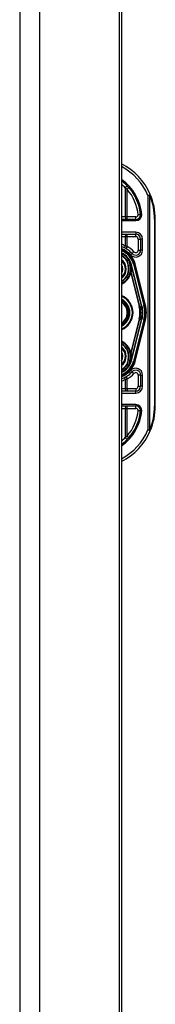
# Model space of a CAD drawing. Header units: inches. Extents: x 6 to 217, y 10 to 119.
# Tile 125 of 141: x 101.74 to 102.83, y 35.78 to 43.68. Entities that reach past the tile are written whole.
import ezdxf

# ---------------------------------------------------------------- set-up
doc = ezdxf.new("R2010")
doc.units = ezdxf.units.IN
doc.header["$MEASUREMENT"] = 0
doc.layers.add('Visible Edges(ANSI)', color=7, linetype='Continuous', lineweight=25)
doc.layers.add('Visible Tangent Edges(ANSI)', color=7, linetype='Continuous', lineweight=25)

msp = doc.modelspace()

# ---------------------------------------------------------------- linework, layer by layer
at = {"layer": 'Visible Edges(ANSI)'}
for p, q in [((101.7385, 79.6177), (101.7385, 20.1367)), ((102.5385, 79.6177), (102.5385, 20.1367)), ((102.557, 48.8921), (102.557, 22.736)), ((102.6707, 42.0748), (102.557, 42.0748)), ((102.828, 40.5767), (102.828, 42.0767)), ((102.557, 41.9567), (102.6706, 41.9567)), ((102.7099, 41.9173), (102.7099, 41.8279)), ((102.6152, 41.7501), (102.6148, 41.7507)), ((102.74, 41.3871), (102.6566, 41.7159)), ((102.6588, 41.7157), (102.7408, 41.3861)), ((102.6328, 41.7099), (102.636, 41.6971)), ((102.6363, 41.696), (102.6374, 41.6914)), ((102.6374, 41.6914), (102.7161, 41.381)), ((102.7161, 41.2725), (102.6374, 40.962)), ((102.6566, 40.9375), (102.74, 41.2664)), ((102.7408, 41.2673), (102.6588, 40.9377)), ((102.635, 40.9519), (102.6329, 40.9436)), ((102.6374, 40.962), (102.6356, 40.9543)), ((102.6154, 40.9036), (102.6148, 40.9028)), ((102.7099, 40.8256), (102.7099, 40.7362)), ((102.6706, 40.6968), (102.557, 40.6968)), ((102.557, 40.5787), (102.6707, 40.5787))]:
    msp.add_line(p, q, dxfattribs=at)
at = {"layer": 'Visible Edges(ANSI)', "flags": 128}
for points in [[(102.7099, 42.1104), (102.7099, 42.1104), (102.7098, 42.1104), (102.7095, 42.1104), (102.7092, 42.1104), (102.7089, 42.1104), (102.7084, 42.1104), (102.7079, 42.1104), (102.7073, 42.1104), (102.7066, 42.1104), (102.7058, 42.1105), (102.705, 42.1105), (102.7041, 42.1105), (102.7032, 42.1105), (102.7022, 42.1105), (102.7011, 42.1105), (102.7, 42.1105), (102.6989, 42.1105), (102.6977, 42.1106), (102.6965, 42.1106), (102.6952, 42.1106), (102.694, 42.1107), (102.6927, 42.1107), (102.6914, 42.1107), (102.6901, 42.1108)], [(102.7198, 42.1104), (102.7192, 42.1104), (102.7185, 42.1104), (102.7179, 42.1104), (102.7173, 42.1104), (102.7166, 42.1104), (102.716, 42.1104), (102.7154, 42.1104), (102.7149, 42.1104), (102.7143, 42.1104), (102.7138, 42.1104), (102.7133, 42.1104), (102.7128, 42.1104), (102.7124, 42.1104), (102.712, 42.1104), (102.7116, 42.1104), (102.7113, 42.1104), (102.7109, 42.1104), (102.7107, 42.1104), (102.7105, 42.1104), (102.7103, 42.1104), (102.7101, 42.1104), (102.71, 42.1104), (102.7099, 42.1104), (102.7099, 42.1104)], [(102.637, 40.9621), (102.6369, 40.9617), (102.6369, 40.9612), (102.6368, 40.9608), (102.6367, 40.9603), (102.6367, 40.9599), (102.6366, 40.9594), (102.6365, 40.959), (102.6364, 40.9586), (102.6364, 40.9581), (102.6363, 40.9577), (102.6362, 40.9573), (102.6361, 40.9569), (102.636, 40.9564), (102.6359, 40.956), (102.6359, 40.9556), (102.6358, 40.9552), (102.6357, 40.9548), (102.6356, 40.9544), (102.6355, 40.954), (102.6354, 40.9535), (102.6353, 40.9531), (102.6352, 40.9527), (102.6351, 40.9523), (102.635, 40.9519)], [(102.6155, 40.9036), (102.6154, 40.9036), (102.6154, 40.9036), (102.6154, 40.9035), (102.6153, 40.9035), (102.6153, 40.9035), (102.6152, 40.9034), (102.6152, 40.9034), (102.6152, 40.9034), (102.6151, 40.9034), (102.6151, 40.9033), (102.615, 40.9033), (102.615, 40.9033), (102.6149, 40.9032), (102.6149, 40.9032), (102.6148, 40.9032), (102.6148, 40.9032), (102.6147, 40.9032), (102.6147, 40.9031), (102.6146, 40.9031), (102.6146, 40.9031), (102.6146, 40.9031), (102.6145, 40.9031), (102.6145, 40.903), (102.6144, 40.903)], [(102.6156, 40.9038), (102.6156, 40.9038), (102.6156, 40.9038), (102.6156, 40.9038), (102.6156, 40.9038), (102.6156, 40.9038), (102.6156, 40.9038), (102.6156, 40.9038), (102.6156, 40.9037), (102.6156, 40.9037), (102.6156, 40.9037), (102.6156, 40.9037), (102.6155, 40.9037), (102.6155, 40.9037), (102.6155, 40.9037), (102.6155, 40.9037), (102.6155, 40.9037), (102.6155, 40.9037), (102.6155, 40.9037), (102.6155, 40.9037), (102.6155, 40.9037), (102.6155, 40.9037), (102.6155, 40.9036), (102.6155, 40.9036), (102.6155, 40.9036)], [(102.6901, 40.5427), (102.6914, 40.5427), (102.6927, 40.5428), (102.694, 40.5428), (102.6952, 40.5428), (102.6965, 40.5429), (102.6977, 40.5429), (102.6989, 40.5429), (102.7, 40.5429), (102.7011, 40.543), (102.7022, 40.543), (102.7032, 40.543), (102.7041, 40.543), (102.705, 40.543), (102.7058, 40.543), (102.7066, 40.543), (102.7073, 40.543), (102.7079, 40.543), (102.7084, 40.543), (102.7089, 40.543), (102.7092, 40.543), (102.7095, 40.543), (102.7098, 40.543), (102.7099, 40.543), (102.7099, 40.543)], [(102.7198, 40.543), (102.7192, 40.543), (102.7185, 40.543), (102.7179, 40.543), (102.7173, 40.543), (102.7166, 40.543), (102.716, 40.543), (102.7154, 40.543), (102.7149, 40.543), (102.7143, 40.543), (102.7138, 40.543), (102.7133, 40.543), (102.7128, 40.543), (102.7124, 40.543), (102.712, 40.543), (102.7116, 40.543), (102.7113, 40.543), (102.7109, 40.543), (102.7107, 40.543), (102.7105, 40.543), (102.7103, 40.543), (102.7101, 40.543), (102.71, 40.543), (102.7099, 40.543), (102.7099, 40.543)]]:
    msp.add_lwpolyline(points, dxfattribs=at)
at = {"layer": 'Visible Edges(ANSI)'}
for centre, radius, start, end in [((102.328, 42.0767), 0.5, 23.44387, 62.75152), ((102.328, 42.0767), 0.3834, 5.04314, 53.33516), ((102.328, 42.0767), 0.5, 0, 23.44387), ((102.6707, 42.1141), 0.0394, 270, 354.60623), ((102.6706, 41.9173), 0.0394, 0, 90), ((102.5021, 41.6767), 0.187, 41.89689, 72.92513), ((102.502, 41.6767), 0.1615, 13.97087, 70.11739), ((102.502, 41.6767), 0.1595, 14.22405, 69.85735), ((102.502, 41.6767), 0.1348, 33.26022, 65.95567), ((102.6706, 41.8279), 0.0394, 221.89689, 0), ((102.502, 41.6767), 0.089, 308.10737, 51.89263), ((102.6144, 41.7493), 0.0011, 33.21896, 43.49073), ((102.502, 41.6767), 0.1349, 14.22405, 32.87053), ((102.502, 41.6767), 0.1285, 295.31525, 1.32276), ((102.5862, 41.6845), 0.0514, 12.94897, 14.18759), ((102.502, 41.3267), 0.1437, 292.47015, 67.52985), ((102.502, 41.3267), 0.1102, 299.88429, 60.11571), ((102.502, 41.3267), 0.1004, 303.16815, 56.83185), ((102.502, 41.3267), 0.2208, 345.77595, 14.22405), ((102.502, 41.3267), 0.2455, 345.77595, 14.22405), ((102.502, 41.3267), 0.246, 346.02913, 13.97087), ((102.502, 40.9767), 0.1285, 358.97557, 64.68475), ((102.502, 40.9767), 0.089, 308.10737, 51.89263), ((102.502, 40.9767), 0.1615, 289.88261, 346.02913), ((102.502, 40.9767), 0.1595, 290.14265, 345.77595), ((102.502, 40.9767), 0.135, 327.29811, 345.77595), ((102.502, 40.9767), 0.1348, 294.04433, 326.73978), ((102.5021, 40.9767), 0.187, 287.07487, 318.10311), ((102.6706, 40.8256), 0.0394, 0, 138.10311), ((102.6706, 40.7362), 0.0394, 270, 0), ((102.328, 40.5767), 0.3834, 306.66484, 354.95686), ((102.6707, 40.5393), 0.0394, 5.39377, 90), ((102.328, 40.5767), 0.5, 336.55613, 0), ((102.328, 40.5767), 0.5, 297.24848, 336.55613)]:
    msp.add_arc(centre, radius, start, end, dxfattribs=at)
at = {"layer": 'Visible Tangent Edges(ANSI)'}
for p, q in [((101.8995, 20.1367), (101.8995, 79.6177)), ((102.5863, 42.329), (102.5863, 42.0944)), ((102.616, 42.3298), (102.6012, 42.3168)), ((102.6012, 42.0944), (102.6012, 42.3168)), ((102.7687, 42.2678), (102.7868, 42.2757)), ((102.7687, 42.2678), (102.7687, 40.3856)), ((102.7826, 42.2678), (102.7687, 42.2678)), ((102.7826, 40.3856), (102.7826, 42.2678)), ((102.5863, 42.0944), (102.557, 42.0944)), ((102.557, 42.0649), (102.6707, 42.0649)), ((102.6012, 42.0944), (102.5863, 42.0944)), ((102.6012, 42.0748), (102.6012, 42.0944)), ((102.6707, 42.0944), (102.6012, 42.0944)), ((102.6707, 42.0748), (102.6707, 42.0944)), ((102.6707, 42.0649), (102.6707, 42.0748)), ((102.828, 42.0767), (102.8223, 42.0767)), ((102.8223, 42.0767), (102.8223, 40.5767)), ((102.6706, 41.9724), (102.557, 41.9724)), ((102.6012, 41.937), (102.6012, 41.9567)), ((102.6706, 41.9724), (102.6706, 41.9567)), ((102.6706, 41.937), (102.6706, 41.9567)), ((102.557, 41.937), (102.5863, 41.937)), ((102.5863, 41.937), (102.5863, 41.8638)), ((102.5863, 41.937), (102.6012, 41.937)), ((102.6012, 41.8581), (102.6012, 41.937)), ((102.6012, 41.937), (102.6706, 41.937)), ((102.6902, 41.9173), (102.7099, 41.9173)), ((102.6902, 41.9173), (102.6902, 41.8279)), ((102.7257, 41.9173), (102.7099, 41.9173)), ((102.7257, 41.8279), (102.7257, 41.9173)), ((102.6012, 41.8581), (102.5918, 41.8408)), ((102.6295, 41.7911), (102.6413, 41.8016)), ((102.6559, 41.8148), (102.6413, 41.8016)), ((102.6902, 41.8279), (102.7099, 41.8279)), ((102.7257, 41.8279), (102.7099, 41.8279)), ((102.6022, 41.745), (102.5997, 41.7433)), ((102.5997, 41.7433), (102.6027, 41.744)), ((102.5997, 41.7433), (102.6096, 41.704)), ((102.6126, 41.7048), (102.6027, 41.744)), ((102.6144, 41.7504), (102.6142, 41.7503)), ((102.6148, 41.7507), (102.6144, 41.7504)), ((102.6144, 41.7499), (102.6146, 41.75)), ((102.6146, 41.7494), (102.6148, 41.7494)), ((102.6146, 41.7494), (102.6251, 41.7079)), ((102.6253, 41.708), (102.6148, 41.7494)), ((102.6153, 41.7499), (102.6152, 41.7498)), ((102.6566, 41.7159), (102.6528, 41.715)), ((102.6568, 41.7152), (102.6588, 41.7157)), ((102.6664, 41.7176), (102.6588, 41.7157)), ((102.7484, 41.388), (102.6664, 41.7176)), ((102.6126, 41.7048), (102.6096, 41.704)), ((102.6126, 41.7048), (102.6251, 41.7079)), ((102.6251, 41.7079), (102.6253, 41.708)), ((102.6265, 41.6448), (102.6303, 41.6439)), ((102.6305, 41.6879), (102.6303, 41.6879)), ((102.6305, 41.6797), (102.6303, 41.6797)), ((102.6303, 41.6439), (102.6981, 41.3764)), ((102.6328, 41.7099), (102.6326, 41.7098)), ((102.6326, 41.7098), (102.6358, 41.697)), ((102.6328, 41.7099), (102.6374, 41.7111)), ((102.7041, 41.3779), (102.6348, 41.6512)), ((102.636, 41.6971), (102.6358, 41.697)), ((102.6362, 41.6934), (102.6363, 41.6934)), ((102.6367, 41.6912), (102.637, 41.6913)), ((102.6367, 41.6912), (102.7154, 41.3808)), ((102.637, 41.6913), (102.6374, 41.6914)), ((102.7208, 41.3822), (102.6374, 41.7111)), ((102.6528, 41.715), (102.7362, 41.3861)), ((102.7041, 41.3779), (102.6981, 41.3764)), ((102.7041, 41.3779), (102.7154, 41.3808)), ((102.7161, 41.381), (102.7154, 41.3808)), ((102.7161, 41.381), (102.7208, 41.3822)), ((102.74, 41.3871), (102.7362, 41.3861)), ((102.7408, 41.3861), (102.7403, 41.386)), ((102.7408, 41.3861), (102.7484, 41.388)), ((102.6981, 41.277), (102.6303, 41.0096)), ((102.6348, 41.0022), (102.7041, 41.2755)), ((102.7154, 41.2726), (102.6367, 40.9622)), ((102.6374, 40.9424), (102.7208, 41.2713)), ((102.7362, 41.2674), (102.6528, 40.9385)), ((102.6664, 40.9358), (102.7484, 41.2654)), ((102.7041, 41.2755), (102.6981, 41.277)), ((102.7041, 41.2755), (102.7154, 41.2726)), ((102.7161, 41.2725), (102.7154, 41.2726)), ((102.7161, 41.2725), (102.7208, 41.2713)), ((102.74, 41.2664), (102.7362, 41.2674)), ((102.7408, 41.2673), (102.7403, 41.2675)), ((102.7408, 41.2673), (102.7484, 41.2654)), ((102.6265, 41.0086), (102.6303, 41.0096)), ((102.6096, 40.9495), (102.5997, 40.9102)), ((102.6027, 40.9094), (102.6126, 40.9487)), ((102.6126, 40.9487), (102.6096, 40.9495)), ((102.6126, 40.9487), (102.6251, 40.9455)), ((102.6251, 40.9455), (102.6146, 40.9041)), ((102.6148, 40.9041), (102.6253, 40.9455)), ((102.6251, 40.9455), (102.6253, 40.9455)), ((102.6305, 40.9744), (102.6301, 40.9744)), ((102.6306, 40.9656), (102.6302, 40.9655)), ((102.6374, 40.9424), (102.6329, 40.9436)), ((102.637, 40.9621), (102.6367, 40.9622)), ((102.6374, 40.962), (102.637, 40.9621)), ((102.6528, 40.9385), (102.6566, 40.9375)), ((102.6588, 40.9377), (102.6568, 40.9382)), ((102.6588, 40.9377), (102.6664, 40.9358)), ((102.6027, 40.9094), (102.5997, 40.9102)), ((102.5997, 40.9102), (102.6022, 40.9084)), ((102.6142, 40.9032), (102.6144, 40.903)), ((102.6144, 40.9035), (102.6146, 40.9035)), ((102.6144, 40.903), (102.6148, 40.9028)), ((102.6146, 40.9041), (102.6148, 40.9041)), ((102.6413, 40.8518), (102.6295, 40.8624)), ((102.6413, 40.8518), (102.6559, 40.8387)), ((102.5863, 40.7897), (102.5863, 40.7165)), ((102.5918, 40.8127), (102.6012, 40.7954)), ((102.6012, 40.7165), (102.6012, 40.7954)), ((102.7099, 40.8256), (102.6902, 40.8256)), ((102.6902, 40.8256), (102.6902, 40.7362)), ((102.7099, 40.8256), (102.7257, 40.8256)), ((102.7257, 40.7362), (102.7257, 40.8256)), ((102.5863, 40.7165), (102.557, 40.7165)), ((102.6012, 40.7165), (102.5863, 40.7165)), ((102.6012, 40.7165), (102.6012, 40.6968)), ((102.6706, 40.7165), (102.6012, 40.7165)), ((102.6706, 40.7165), (102.6706, 40.6968)), ((102.6706, 40.6811), (102.6706, 40.6968)), ((102.6902, 40.7362), (102.7099, 40.7362)), ((102.7257, 40.7362), (102.7099, 40.7362)), ((102.557, 40.6811), (102.6706, 40.6811)), ((102.6707, 40.5885), (102.557, 40.5885)), ((102.557, 40.559), (102.5863, 40.559)), ((102.5863, 40.559), (102.6012, 40.559)), ((102.5863, 40.559), (102.5863, 40.3245)), ((102.6012, 40.559), (102.6012, 40.5787)), ((102.6012, 40.559), (102.6707, 40.559)), ((102.6012, 40.3366), (102.6012, 40.559)), ((102.6707, 40.5885), (102.6707, 40.5787)), ((102.6707, 40.559), (102.6707, 40.5787)), ((102.828, 40.5767), (102.8223, 40.5767)), ((102.7687, 40.3856), (102.7826, 40.3856)), ((102.7868, 40.3778), (102.7687, 40.3856)), ((102.6012, 40.3366), (102.616, 40.3237))]:
    msp.add_line(p, q, dxfattribs=at)
at = {"layer": 'Visible Tangent Edges(ANSI)', "flags": 128}
for points in [[(102.5863, 42.329), (102.5869, 42.3285), (102.5875, 42.328), (102.5882, 42.3275), (102.5888, 42.327), (102.5894, 42.3265), (102.5901, 42.326), (102.5907, 42.3255), (102.5913, 42.325), (102.5919, 42.3245), (102.5926, 42.324), (102.5932, 42.3235), (102.5938, 42.323), (102.5944, 42.3225), (102.5951, 42.322), (102.5957, 42.3215), (102.5963, 42.3209), (102.5969, 42.3204), (102.5975, 42.3199), (102.5982, 42.3194), (102.5988, 42.3189), (102.5994, 42.3184), (102.6, 42.3179), (102.6006, 42.3173), (102.6012, 42.3168)], [(102.6012, 41.8581), (102.6006, 41.8583), (102.6, 41.8586), (102.5994, 41.8588), (102.5988, 41.8591), (102.5981, 41.8593), (102.5975, 41.8596), (102.5969, 41.8598), (102.5963, 41.8601), (102.5956, 41.8603), (102.595, 41.8605), (102.5944, 41.8608), (102.5938, 41.861), (102.5932, 41.8613), (102.5925, 41.8615), (102.5919, 41.8617), (102.5913, 41.862), (102.5907, 41.8622), (102.59, 41.8624), (102.5894, 41.8627), (102.5888, 41.8629), (102.5882, 41.8631), (102.5875, 41.8633), (102.5869, 41.8636), (102.5863, 41.8638)], [(102.6142, 41.7503), (102.6137, 41.7501), (102.6132, 41.7498), (102.6127, 41.7496), (102.6122, 41.7494), (102.6117, 41.7492), (102.6112, 41.749), (102.6107, 41.7488), (102.6102, 41.7485), (102.6097, 41.7483), (102.6092, 41.7481), (102.6087, 41.7479), (102.6082, 41.7477), (102.6077, 41.7474), (102.6072, 41.7472), (102.6067, 41.747), (102.6062, 41.7468), (102.6057, 41.7466), (102.6052, 41.7463), (102.6047, 41.7461), (102.6042, 41.7459), (102.6037, 41.7457), (102.6032, 41.7455), (102.6027, 41.7452), (102.6022, 41.745)], [(102.6027, 41.744), (102.6031, 41.7443), (102.6036, 41.7445), (102.6041, 41.7447), (102.6046, 41.7449), (102.6051, 41.7452), (102.6056, 41.7454), (102.6061, 41.7456), (102.6066, 41.7458), (102.6071, 41.746), (102.6076, 41.7463), (102.6081, 41.7465), (102.6086, 41.7467), (102.6091, 41.7469), (102.6096, 41.7472), (102.6101, 41.7474), (102.6106, 41.7476), (102.6111, 41.7478), (102.6116, 41.748), (102.6121, 41.7483), (102.6126, 41.7485), (102.6131, 41.7487), (102.6136, 41.7489), (102.6141, 41.7491), (102.6146, 41.7494)], [(102.6142, 41.7503), (102.6142, 41.7503), (102.6142, 41.7502), (102.6142, 41.7502), (102.6142, 41.7502), (102.6142, 41.7502), (102.6142, 41.7502), (102.6142, 41.7502), (102.6143, 41.7502), (102.6143, 41.7501), (102.6143, 41.7501), (102.6143, 41.7501), (102.6143, 41.7501), (102.6143, 41.7501), (102.6143, 41.7501), (102.6143, 41.7501), (102.6143, 41.75), (102.6144, 41.75), (102.6144, 41.75), (102.6144, 41.75), (102.6144, 41.75), (102.6144, 41.75), (102.6144, 41.75), (102.6144, 41.7499), (102.6144, 41.7499)], [(102.6146, 41.75), (102.6146, 41.75), (102.6146, 41.75), (102.6146, 41.75), (102.6145, 41.7501), (102.6145, 41.7501), (102.6145, 41.7501), (102.6145, 41.7501), (102.6145, 41.7501), (102.6145, 41.7502), (102.6145, 41.7502), (102.6145, 41.7502), (102.6145, 41.7502), (102.6145, 41.7502), (102.6145, 41.7503), (102.6145, 41.7503), (102.6145, 41.7503), (102.6145, 41.7503), (102.6145, 41.7503), (102.6145, 41.7504), (102.6144, 41.7504), (102.6144, 41.7504), (102.6144, 41.7504), (102.6144, 41.7504), (102.6144, 41.7504)], [(102.6144, 41.7504), (102.6144, 41.7504), (102.6144, 41.7504), (102.6144, 41.7504), (102.6144, 41.7504), (102.6144, 41.7503), (102.6144, 41.7503), (102.6144, 41.7503), (102.6144, 41.7503), (102.6144, 41.7503), (102.6144, 41.7502), (102.6144, 41.7502), (102.6144, 41.7502), (102.6144, 41.7502), (102.6144, 41.7501), (102.6144, 41.7501), (102.6144, 41.7501), (102.6144, 41.7501), (102.6144, 41.7501), (102.6144, 41.75), (102.6144, 41.75), (102.6144, 41.75), (102.6144, 41.75), (102.6144, 41.75), (102.6144, 41.7499)], [(102.6152, 41.7501), (102.6152, 41.7501), (102.6152, 41.7501), (102.6151, 41.7502), (102.6151, 41.7502), (102.6151, 41.7502), (102.615, 41.7502), (102.615, 41.7503), (102.615, 41.7503), (102.6149, 41.7503), (102.6149, 41.7503), (102.6149, 41.7503), (102.6148, 41.7503), (102.6148, 41.7503), (102.6148, 41.7504), (102.6147, 41.7504), (102.6147, 41.7504), (102.6147, 41.7504), (102.6146, 41.7504), (102.6146, 41.7504), (102.6146, 41.7504), (102.6145, 41.7504), (102.6145, 41.7504), (102.6145, 41.7504), (102.6144, 41.7504)], [(102.6144, 41.7504), (102.6145, 41.7504), (102.6145, 41.7504), (102.6145, 41.7504), (102.6146, 41.7504), (102.6146, 41.7503), (102.6146, 41.7503), (102.6147, 41.7503), (102.6147, 41.7503), (102.6147, 41.7502), (102.6148, 41.7502), (102.6148, 41.7502), (102.6148, 41.7502), (102.6149, 41.7501), (102.6149, 41.7501), (102.6149, 41.7501), (102.6149, 41.7501), (102.615, 41.75), (102.615, 41.75), (102.615, 41.75), (102.6151, 41.75), (102.6151, 41.7499), (102.6151, 41.7499), (102.6151, 41.7499), (102.6152, 41.7498)], [(102.6144, 41.7499), (102.6144, 41.7499), (102.6145, 41.7499), (102.6145, 41.7499), (102.6145, 41.7498), (102.6145, 41.7498), (102.6145, 41.7498), (102.6145, 41.7498), (102.6145, 41.7497), (102.6145, 41.7497), (102.6145, 41.7497), (102.6145, 41.7497), (102.6146, 41.7497), (102.6146, 41.7496), (102.6146, 41.7496), (102.6146, 41.7496), (102.6146, 41.7496), (102.6146, 41.7495), (102.6146, 41.7495), (102.6146, 41.7495), (102.6146, 41.7495), (102.6146, 41.7494), (102.6146, 41.7494), (102.6146, 41.7494), (102.6146, 41.7494)], [(102.6148, 41.7494), (102.6148, 41.7494), (102.6148, 41.7495), (102.6148, 41.7495), (102.6148, 41.7495), (102.6148, 41.7495), (102.6147, 41.7496), (102.6147, 41.7496), (102.6147, 41.7496), (102.6147, 41.7496), (102.6147, 41.7497), (102.6147, 41.7497), (102.6147, 41.7497), (102.6147, 41.7497), (102.6147, 41.7498), (102.6147, 41.7498), (102.6147, 41.7498), (102.6146, 41.7498), (102.6146, 41.7499), (102.6146, 41.7499), (102.6146, 41.7499), (102.6146, 41.7499), (102.6146, 41.7499), (102.6146, 41.75), (102.6146, 41.75)], [(102.6303, 41.6879), (102.6303, 41.6875), (102.6303, 41.6872), (102.6303, 41.6869), (102.6303, 41.6865), (102.6303, 41.6862), (102.6303, 41.6858), (102.6303, 41.6855), (102.6303, 41.6852), (102.6303, 41.6848), (102.6302, 41.6845), (102.6302, 41.6841), (102.6302, 41.6838), (102.6302, 41.6834), (102.6302, 41.6831), (102.6302, 41.6828), (102.6302, 41.6824), (102.6302, 41.6821), (102.6302, 41.6817), (102.6302, 41.6814), (102.6302, 41.6811), (102.6302, 41.6807), (102.6302, 41.6804), (102.6302, 41.68), (102.6303, 41.6797)], [(102.6363, 41.6934), (102.636, 41.6946), (102.6356, 41.6958), (102.6352, 41.697), (102.6348, 41.6982), (102.6344, 41.6994), (102.6339, 41.7006), (102.6334, 41.7017), (102.6329, 41.7029), (102.6323, 41.704), (102.6316, 41.705), (102.631, 41.7042), (102.6309, 41.7029), (102.6308, 41.7017), (102.6307, 41.7004), (102.6307, 41.6992), (102.6307, 41.6979), (102.6306, 41.6967), (102.6306, 41.6954), (102.6305, 41.6941), (102.6305, 41.6929), (102.6304, 41.6916), (102.6304, 41.6904), (102.6304, 41.6891), (102.6303, 41.6879)], [(102.6303, 41.6439), (102.6305, 41.6442), (102.6307, 41.6445), (102.6309, 41.6448), (102.6311, 41.6451), (102.6313, 41.6454), (102.6315, 41.6458), (102.6317, 41.6461), (102.6319, 41.6464), (102.6321, 41.6467), (102.6323, 41.647), (102.6325, 41.6473), (102.6327, 41.6476), (102.6329, 41.648), (102.633, 41.6483), (102.6332, 41.6486), (102.6334, 41.6489), (102.6336, 41.6492), (102.6338, 41.6495), (102.634, 41.6498), (102.6341, 41.6501), (102.6343, 41.6504), (102.6345, 41.6507), (102.6346, 41.6509), (102.6348, 41.6512)], [(102.6305, 41.6797), (102.6304, 41.68), (102.6304, 41.6804), (102.6304, 41.6807), (102.6304, 41.6811), (102.6304, 41.6814), (102.6304, 41.6817), (102.6304, 41.6821), (102.6304, 41.6824), (102.6304, 41.6828), (102.6304, 41.6831), (102.6304, 41.6834), (102.6304, 41.6838), (102.6304, 41.6841), (102.6304, 41.6845), (102.6304, 41.6848), (102.6304, 41.6851), (102.6304, 41.6855), (102.6305, 41.6858), (102.6305, 41.6862), (102.6305, 41.6865), (102.6305, 41.6869), (102.6305, 41.6872), (102.6305, 41.6875), (102.6305, 41.6879)], [(102.6305, 41.6879), (102.6305, 41.6891), (102.6306, 41.6904), (102.6306, 41.6916), (102.6306, 41.6929), (102.6307, 41.6941), (102.6307, 41.6954), (102.6307, 41.6967), (102.6308, 41.6979), (102.6308, 41.6992), (102.6308, 41.7004), (102.6309, 41.7017), (102.6309, 41.7029), (102.631, 41.7042), (102.6316, 41.705), (102.6323, 41.704), (102.6328, 41.7028), (102.6333, 41.7017), (102.6338, 41.7005), (102.6343, 41.6994), (102.6347, 41.6982), (102.6351, 41.697), (102.6355, 41.6958), (102.6359, 41.6946), (102.6362, 41.6934)], [(102.6358, 41.697), (102.6359, 41.6968), (102.636, 41.6965), (102.636, 41.6963), (102.6361, 41.6961), (102.6361, 41.6958), (102.6362, 41.6956), (102.6362, 41.6954), (102.6363, 41.6951), (102.6363, 41.6949), (102.6364, 41.6947), (102.6364, 41.6944), (102.6365, 41.6942), (102.6365, 41.6939), (102.6366, 41.6937), (102.6366, 41.6935), (102.6367, 41.6932), (102.6367, 41.693), (102.6368, 41.6928), (102.6368, 41.6925), (102.6368, 41.6923), (102.6369, 41.692), (102.6369, 41.6918), (102.637, 41.6916), (102.637, 41.6913)], [(102.6362, 41.6934), (102.6362, 41.6933), (102.6363, 41.6932), (102.6363, 41.6931), (102.6363, 41.693), (102.6364, 41.693), (102.6364, 41.6929), (102.6364, 41.6928), (102.6364, 41.6927), (102.6365, 41.6926), (102.6365, 41.6925), (102.6365, 41.6924), (102.6366, 41.6923), (102.6366, 41.6923), (102.6366, 41.6922), (102.6367, 41.6921), (102.6367, 41.692), (102.6367, 41.6919), (102.6368, 41.6918), (102.6368, 41.6917), (102.6369, 41.6917), (102.6369, 41.6916), (102.6369, 41.6915), (102.637, 41.6914), (102.637, 41.6913)], [(102.6362, 41.6934), (102.6362, 41.6933), (102.6362, 41.6932), (102.6363, 41.6931), (102.6363, 41.693), (102.6363, 41.693), (102.6363, 41.6929), (102.6363, 41.6928), (102.6364, 41.6927), (102.6364, 41.6926), (102.6364, 41.6925), (102.6364, 41.6924), (102.6364, 41.6923), (102.6365, 41.6922), (102.6365, 41.6921), (102.6365, 41.6921), (102.6365, 41.692), (102.6366, 41.6919), (102.6366, 41.6918), (102.6366, 41.6917), (102.6366, 41.6916), (102.6366, 41.6915), (102.6367, 41.6914), (102.6367, 41.6913), (102.6367, 41.6912)], [(102.637, 41.6913), (102.637, 41.6915), (102.637, 41.6917), (102.6369, 41.6919), (102.6369, 41.6921), (102.6369, 41.6923), (102.6369, 41.6925), (102.6369, 41.6927), (102.6368, 41.6929), (102.6368, 41.6931), (102.6368, 41.6933), (102.6368, 41.6935), (102.6367, 41.6937), (102.6367, 41.6939), (102.6367, 41.6941), (102.6366, 41.6942), (102.6366, 41.6944), (102.6366, 41.6946), (102.6365, 41.6948), (102.6365, 41.695), (102.6365, 41.6952), (102.6364, 41.6954), (102.6364, 41.6956), (102.6363, 41.6958), (102.6363, 41.696)], [(102.637, 41.6913), (102.637, 41.6914), (102.6369, 41.6915), (102.6369, 41.6916), (102.6369, 41.6917), (102.6369, 41.6918), (102.6368, 41.6918), (102.6368, 41.6919), (102.6368, 41.692), (102.6367, 41.6921), (102.6367, 41.6922), (102.6367, 41.6923), (102.6367, 41.6924), (102.6366, 41.6925), (102.6366, 41.6926), (102.6366, 41.6926), (102.6365, 41.6927), (102.6365, 41.6928), (102.6365, 41.6929), (102.6365, 41.693), (102.6364, 41.6931), (102.6364, 41.6932), (102.6364, 41.6933), (102.6364, 41.6934), (102.6363, 41.6934)], [(102.6348, 41.0022), (102.6346, 41.0025), (102.6345, 41.0028), (102.6343, 41.0031), (102.6341, 41.0034), (102.634, 41.0037), (102.6338, 41.004), (102.6336, 41.0043), (102.6334, 41.0046), (102.6332, 41.0049), (102.633, 41.0052), (102.6329, 41.0055), (102.6327, 41.0058), (102.6325, 41.0061), (102.6323, 41.0064), (102.6321, 41.0068), (102.6319, 41.0071), (102.6317, 41.0074), (102.6315, 41.0077), (102.6313, 41.008), (102.6311, 41.0083), (102.6309, 41.0086), (102.6307, 41.009), (102.6305, 41.0093), (102.6303, 41.0096)], [(102.6301, 40.9744), (102.6301, 40.9741), (102.6301, 40.9737), (102.6301, 40.9733), (102.6301, 40.973), (102.6301, 40.9726), (102.6301, 40.9722), (102.6301, 40.9718), (102.6301, 40.9715), (102.6301, 40.9711), (102.6301, 40.9707), (102.6301, 40.9704), (102.6301, 40.97), (102.6301, 40.9696), (102.6301, 40.9693), (102.6301, 40.9689), (102.6301, 40.9685), (102.6301, 40.9681), (102.6301, 40.9678), (102.6301, 40.9674), (102.6302, 40.967), (102.6302, 40.9667), (102.6302, 40.9663), (102.6302, 40.9659), (102.6302, 40.9655)], [(102.6302, 40.9655), (102.6303, 40.9642), (102.6303, 40.9628), (102.6304, 40.9615), (102.6304, 40.9602), (102.6305, 40.9588), (102.6305, 40.9575), (102.6306, 40.9563), (102.6306, 40.955), (102.6307, 40.9536), (102.6307, 40.9521), (102.6308, 40.9508), (102.6309, 40.9495), (102.6314, 40.9484), (102.6324, 40.9495), (102.6329, 40.9505), (102.6333, 40.9515), (102.6339, 40.9527), (102.6345, 40.9542), (102.635, 40.9557), (102.6355, 40.957), (102.6359, 40.9583), (102.6363, 40.9597), (102.6367, 40.961), (102.637, 40.9621)], [(102.6306, 40.9656), (102.6305, 40.9659), (102.6305, 40.9663), (102.6305, 40.9667), (102.6305, 40.967), (102.6305, 40.9674), (102.6305, 40.9678), (102.6305, 40.9681), (102.6305, 40.9685), (102.6305, 40.9689), (102.6305, 40.9693), (102.6305, 40.9696), (102.6305, 40.97), (102.6305, 40.9704), (102.6305, 40.9707), (102.6305, 40.9711), (102.6304, 40.9715), (102.6304, 40.9718), (102.6304, 40.9722), (102.6304, 40.9726), (102.6304, 40.973), (102.6305, 40.9733), (102.6305, 40.9737), (102.6305, 40.9741), (102.6305, 40.9744)], [(102.6367, 40.9622), (102.6364, 40.9611), (102.6361, 40.9598), (102.6357, 40.9584), (102.6353, 40.957), (102.6348, 40.9557), (102.6343, 40.9543), (102.6337, 40.9528), (102.6332, 40.9516), (102.6328, 40.9506), (102.6323, 40.9495), (102.6314, 40.9484), (102.631, 40.9495), (102.6309, 40.9508), (102.6309, 40.9521), (102.6308, 40.9536), (102.6308, 40.955), (102.6308, 40.9563), (102.6308, 40.9575), (102.6307, 40.9588), (102.6307, 40.9602), (102.6307, 40.9615), (102.6306, 40.9628), (102.6306, 40.9642), (102.6306, 40.9656)], [(102.6022, 40.9084), (102.6027, 40.9082), (102.6032, 40.908), (102.6037, 40.9078), (102.6042, 40.9076), (102.6047, 40.9073), (102.6052, 40.9071), (102.6057, 40.9069), (102.6062, 40.9067), (102.6067, 40.9065), (102.6072, 40.9062), (102.6077, 40.906), (102.6082, 40.9058), (102.6087, 40.9056), (102.6092, 40.9054), (102.6097, 40.9051), (102.6102, 40.9049), (102.6107, 40.9047), (102.6112, 40.9045), (102.6117, 40.9043), (102.6122, 40.9041), (102.6127, 40.9038), (102.6132, 40.9036), (102.6137, 40.9034), (102.6142, 40.9032)], [(102.6146, 40.9041), (102.6141, 40.9043), (102.6136, 40.9045), (102.6131, 40.9048), (102.6126, 40.905), (102.6121, 40.9052), (102.6116, 40.9054), (102.6111, 40.9056), (102.6106, 40.9059), (102.6101, 40.9061), (102.6096, 40.9063), (102.6091, 40.9065), (102.6086, 40.9067), (102.6081, 40.907), (102.6076, 40.9072), (102.6071, 40.9074), (102.6066, 40.9076), (102.6061, 40.9079), (102.6056, 40.9081), (102.6051, 40.9083), (102.6046, 40.9085), (102.6041, 40.9088), (102.6036, 40.909), (102.6031, 40.9092), (102.6027, 40.9094)], [(102.6144, 40.9035), (102.6144, 40.9035), (102.6144, 40.9035), (102.6144, 40.9035), (102.6144, 40.9035), (102.6144, 40.9035), (102.6144, 40.9034), (102.6144, 40.9034), (102.6143, 40.9034), (102.6143, 40.9034), (102.6143, 40.9034), (102.6143, 40.9034), (102.6143, 40.9034), (102.6143, 40.9033), (102.6143, 40.9033), (102.6143, 40.9033), (102.6143, 40.9033), (102.6142, 40.9033), (102.6142, 40.9033), (102.6142, 40.9033), (102.6142, 40.9032), (102.6142, 40.9032), (102.6142, 40.9032), (102.6142, 40.9032), (102.6142, 40.9032)], [(102.6146, 40.9041), (102.6146, 40.9041), (102.6146, 40.904), (102.6146, 40.904), (102.6146, 40.904), (102.6146, 40.904), (102.6146, 40.9039), (102.6146, 40.9039), (102.6146, 40.9039), (102.6146, 40.9039), (102.6146, 40.9039), (102.6146, 40.9038), (102.6146, 40.9038), (102.6145, 40.9038), (102.6145, 40.9038), (102.6145, 40.9037), (102.6145, 40.9037), (102.6145, 40.9037), (102.6145, 40.9037), (102.6145, 40.9036), (102.6145, 40.9036), (102.6145, 40.9036), (102.6145, 40.9036), (102.6144, 40.9036), (102.6144, 40.9035)], [(102.6144, 40.903), (102.6144, 40.903), (102.6144, 40.9031), (102.6144, 40.9031), (102.6144, 40.9031), (102.6145, 40.9031), (102.6145, 40.9031), (102.6145, 40.9031), (102.6145, 40.9032), (102.6145, 40.9032), (102.6145, 40.9032), (102.6145, 40.9032), (102.6145, 40.9032), (102.6145, 40.9033), (102.6145, 40.9033), (102.6145, 40.9033), (102.6145, 40.9033), (102.6145, 40.9033), (102.6145, 40.9034), (102.6145, 40.9034), (102.6145, 40.9034), (102.6146, 40.9034), (102.6146, 40.9034), (102.6146, 40.9034), (102.6146, 40.9035)], [(102.6144, 40.9035), (102.6144, 40.9035), (102.6144, 40.9035), (102.6144, 40.9035), (102.6144, 40.9034), (102.6144, 40.9034), (102.6144, 40.9034), (102.6144, 40.9034), (102.6144, 40.9034), (102.6144, 40.9033), (102.6144, 40.9033), (102.6144, 40.9033), (102.6144, 40.9033), (102.6144, 40.9032), (102.6144, 40.9032), (102.6144, 40.9032), (102.6144, 40.9032), (102.6144, 40.9032), (102.6144, 40.9031), (102.6144, 40.9031), (102.6144, 40.9031), (102.6144, 40.9031), (102.6144, 40.9031), (102.6144, 40.903), (102.6144, 40.903)], [(102.6146, 40.9035), (102.6146, 40.9035), (102.6146, 40.9035), (102.6146, 40.9035), (102.6146, 40.9036), (102.6146, 40.9036), (102.6146, 40.9036), (102.6146, 40.9036), (102.6147, 40.9037), (102.6147, 40.9037), (102.6147, 40.9037), (102.6147, 40.9037), (102.6147, 40.9038), (102.6147, 40.9038), (102.6147, 40.9038), (102.6147, 40.9038), (102.6147, 40.9039), (102.6147, 40.9039), (102.6147, 40.9039), (102.6148, 40.9039), (102.6148, 40.904), (102.6148, 40.904), (102.6148, 40.904), (102.6148, 40.904), (102.6148, 40.9041)], [(102.5863, 40.7897), (102.5869, 40.7899), (102.5875, 40.7901), (102.5882, 40.7904), (102.5888, 40.7906), (102.5894, 40.7908), (102.59, 40.791), (102.5907, 40.7913), (102.5913, 40.7915), (102.5919, 40.7917), (102.5925, 40.792), (102.5932, 40.7922), (102.5938, 40.7924), (102.5944, 40.7927), (102.595, 40.7929), (102.5956, 40.7932), (102.5963, 40.7934), (102.5969, 40.7936), (102.5975, 40.7939), (102.5981, 40.7941), (102.5988, 40.7944), (102.5994, 40.7946), (102.6, 40.7949), (102.6006, 40.7951), (102.6012, 40.7954)], [(102.6012, 40.3366), (102.6006, 40.3361), (102.6, 40.3356), (102.5994, 40.3351), (102.5988, 40.3346), (102.5982, 40.3341), (102.5975, 40.3335), (102.5969, 40.333), (102.5963, 40.3325), (102.5957, 40.332), (102.5951, 40.3315), (102.5944, 40.331), (102.5938, 40.3305), (102.5932, 40.33), (102.5926, 40.3295), (102.5919, 40.329), (102.5913, 40.3285), (102.5907, 40.3279), (102.5901, 40.3274), (102.5894, 40.3269), (102.5888, 40.3264), (102.5882, 40.3259), (102.5875, 40.3255), (102.5869, 40.325), (102.5863, 40.3245)]]:
    msp.add_lwpolyline(points, dxfattribs=at)
at = {"layer": 'Visible Tangent Edges(ANSI)'}
for centre, radius, start, end in [((102.328, 42.0767), 0.4803, 23.44387, 61.53546), ((102.328, 42.0767), 0.3932, 4.91869, 54.39554), ((102.3243, 42.0767), 0.3637, 43.91864, 50.22858), ((102.328, 42.0767), 0.3637, 5.37198, 41.31041), ((102.342, 42.0767), 0.4803, 0, 23.44387), ((102.6707, 42.1141), 0.0197, 270, 350.19439), ((102.6707, 42.1141), 0.0492, 270, 355.70402), ((102.6706, 41.9173), 0.0551, 0, 90), ((102.4983, 41.6767), 0.2067, 64.81439, 73.51687), ((102.6706, 41.9173), 0.0197, 0, 90), ((102.5021, 41.6767), 0.1713, 41.89689, 71.29953), ((102.502, 41.6767), 0.1694, 13.97087, 71.07783), ((102.502, 41.6767), 0.1556, 14.22405, 69.32457), ((102.502, 41.6767), 0.1397, 14.22405, 66.84764), ((102.502, 41.6767), 0.1341, 33.26022, 65.82168), ((102.5021, 41.6767), 0.2067, 41.89689, 61.329), ((102.6706, 41.8279), 0.0551, 221.89689, 0), ((102.6706, 41.8279), 0.0197, 221.89689, 0), ((102.502, 41.6767), 0.1212, 34.28046, 63.05986), ((102.502, 41.6767), 0.1181, 34.28046, 62.29612), ((102.502, 41.6767), 0.0929, 306.22756, 53.77244), ((102.502, 41.6767), 0.0855, 309.98841, 50.01159), ((102.502, 41.6767), 0.1347, 14.22405, 32.87053), ((102.502, 41.6767), 0.0655, 327.00366, 32.99634), ((102.502, 41.6767), 0.1272, 295.59259, 14.22405), ((102.502, 41.6767), 0.127, 295.62596, 14.22405), ((102.502, 41.6767), 0.1141, 298.78451, 14.22405), ((102.502, 41.6767), 0.111, 299.66421, 14.22405), ((102.502, 41.6767), 0.1283, 295.35686, 1.32276), ((102.502, 41.6767), 0.1324, 294.51191, 345.62741), ((102.505, 41.6775), 0.1324, 348.55856, 4.78788), ((102.505, 41.6775), 0.1324, 4.78788, 5.96323), ((102.502, 41.3267), 0.1476, 291.83966, 68.16034), ((102.502, 41.3267), 0.1433, 292.53527, 67.46473), ((102.502, 41.3267), 0.1417, 292.80067, 67.19933), ((102.502, 41.3267), 0.1415, 292.84358, 67.15642), ((102.502, 41.3267), 0.1212, 296.95254, 63.04746), ((102.502, 41.3267), 0.1187, 297.57308, 62.42692), ((102.502, 41.3267), 0.1142, 298.75524, 61.24476), ((102.502, 41.3267), 0.2022, 345.77595, 14.22405), ((102.502, 41.3267), 0.2084, 345.77595, 14.22405), ((102.502, 41.3267), 0.2201, 345.77595, 14.22405), ((102.502, 41.3267), 0.2257, 345.77595, 14.22405), ((102.502, 41.3267), 0.2416, 345.77595, 14.22405), ((102.502, 41.3267), 0.2539, 346.02913, 13.97087), ((102.502, 40.9767), 0.1324, 14.37259, 65.48809), ((102.502, 40.9767), 0.1281, 358.97557, 64.6014), ((102.502, 40.9767), 0.1272, 345.77595, 64.40741), ((102.502, 40.9767), 0.127, 345.77595, 64.37404), ((102.502, 40.9767), 0.1141, 345.77595, 61.21549), ((102.502, 40.9767), 0.111, 345.77595, 60.33579), ((102.502, 40.9767), 0.0929, 306.22756, 53.77244), ((102.502, 40.9767), 0.0855, 309.98841, 50.01159), ((102.502, 40.9767), 0.0655, 327.00366, 32.99634), ((102.502, 40.9767), 0.1397, 293.15236, 345.77595), ((102.502, 40.9767), 0.1556, 290.67543, 345.77595), ((102.502, 40.9767), 0.1694, 288.92217, 346.02913), ((102.505, 40.976), 0.1324, 355.21212, 11.44144), ((102.505, 40.976), 0.1324, 354.03677, 355.21212), ((102.502, 40.9767), 0.1181, 297.70388, 325.71954), ((102.502, 40.9767), 0.1212, 296.94014, 325.71954), ((102.502, 40.9767), 0.1341, 294.17832, 326.73978), ((102.5021, 40.9767), 0.1713, 288.70047, 318.10311), ((102.6706, 40.8256), 0.0551, 0, 138.10311), ((102.4983, 40.9767), 0.2067, 286.48313, 295.18561), ((102.5021, 40.9767), 0.2067, 298.671, 318.10311), ((102.6706, 40.8256), 0.0197, 0, 138.10311), ((102.6706, 40.7362), 0.0551, 270, 0), ((102.6706, 40.7362), 0.0197, 270, 0), ((102.328, 40.5767), 0.3932, 305.60446, 355.08131), ((102.328, 40.5767), 0.3637, 318.68959, 354.62802), ((102.6707, 40.5393), 0.0492, 4.29598, 90), ((102.6707, 40.5393), 0.0197, 9.80561, 90), ((102.342, 40.5767), 0.4803, 336.55613, 0), ((102.328, 40.5767), 0.4803, 298.46454, 336.55613), ((102.3243, 40.5767), 0.3637, 309.77142, 316.08136)]:
    msp.add_arc(centre, radius, start, end, dxfattribs=at)
for centre, major_axis, ratio, start_param, end_param in [((102.59, 42.329), (0.0142, 0.0137), 0.132897, 0, 1.707941), ((102.7687, 42.2678), (0.0181, 0.0078), 0.369668, 5.41831, 6.283185), ((102.59, 42.0944), (0, -0.0197), 0.189796, 4.712389, 6.283185), ((102.59, 41.937), (0, 0.0197), 0.189796, 0, 1.570796), ((102.59, 41.8638), (-0.0084, -0.0178), 0.172316, 4.793245, 6.283185), ((102.5997, 41.7433), (-0.00162, 0.00359), 0.779727, 4.57537, 4.849408), ((102.6318, 41.6505), (-0.00386, 0.00078), 0.480398, 3.927124, 6.283185), ((102.634, 41.6878), (-0.00392, -0.00033), 0.20302, 3.827587, 5.777438), ((102.6318, 41.003), (-0.00386, -0.00078), 0.480398, 0, 2.356061), ((102.634, 40.9657), (0.00392, -0.00033), 0.20302, 3.675455, 5.59719), ((102.5997, 40.9102), (0.00162, 0.00359), 0.779727, 4.57537, 4.849408), ((102.59, 40.7897), (-0.0084, 0.0178), 0.172316, 0, 1.48994), ((102.59, 40.7165), (0, -0.0197), 0.189796, 4.712389, 6.283185), ((102.59, 40.559), (0, 0.0197), 0.189796, 0, 1.570796), ((102.7687, 40.3856), (0.0181, -0.0078), 0.369668, 0, 0.864875), ((102.59, 40.3245), (0.0142, -0.0137), 0.132897, 4.575244, 6.283185)]:
    msp.add_ellipse(centre, major_axis=major_axis, ratio=ratio, start_param=start_param, end_param=end_param, dxfattribs=at)

doc.saveas('drawing.dxf')
